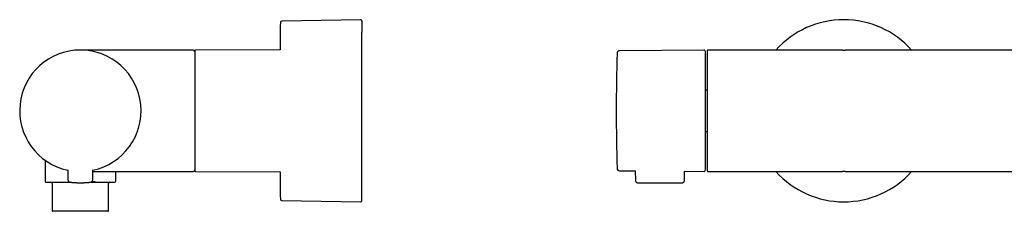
# Model space of a CAD drawing. Header units: millimetres. Extents: x 8 to 969, y 12 to 2155.
# Tile 21 of 33: x 144 to 469, y 1126 to 1189. Entities that reach past the tile are written whole.
import ezdxf

# ---------------------------------------------------------------- set-up
doc = ezdxf.new("R2010")
doc.units = ezdxf.units.MM

msp = doc.modelspace()

# ---------------------------------------------------------------- linework, layer by layer
at = {"color": 7, "linetype": 'Continuous', "lineweight": 30}
for p, q in [((256.65, 1189.21), (230.79, 1188.78)), ((197.36, 1179.22), (164.36, 1179.22)), ((201.56, 1179.22), (197.36, 1179.22)), ((230.17, 1179.34), (202.36, 1179.22)), ((369.9, 1179.21), (342.07, 1178.97)), ((371, 1178.92), (371, 1139.52)), ((415.51, 1179.22), (371.3, 1179.22)), ((415.58, 1179.22), (415.51, 1179.22)), ((415.59, 1179.22), (416, 1179.22)), ((416, 1179.22), (416.41, 1179.22)), ((416.5, 1179.22), (416.42, 1179.22)), ((565.51, 1179.22), (416.5, 1179.22)), ((371, 1166), (370.4, 1166)), ((370.4, 1152.43), (371, 1152.43)), ((152.71, 1142.96), (152.71, 1136.02)), ((160.23, 1139.82), (160.26, 1136.5)), ((168.46, 1136.5), (168.49, 1139.82)), ((168.48, 1139.22), (197.36, 1139.22)), ((176.01, 1136.02), (176.01, 1139.22)), ((197.36, 1139.22), (201.56, 1139.22)), ((202.36, 1139.22), (230.17, 1139.09)), ((342.07, 1139.46), (347.28, 1139.42)), ((347.28, 1139.42), (347.3, 1136.31)), ((363.5, 1136.31), (363.52, 1139.28)), ((363.52, 1139.28), (369.9, 1139.22)), ((371.3, 1139.22), (371.4, 1139.22)), ((371.4, 1139.22), (415.5, 1139.22)), ((415.5, 1139.22), (415.58, 1139.22)), ((416, 1139.22), (415.59, 1139.22)), ((416.41, 1139.22), (416, 1139.22)), ((416.42, 1139.22), (416.49, 1139.22)), ((416.49, 1139.22), (478.7, 1139.22)), ((168.98, 1135.72), (169.17, 1135.96)), ((155.11, 1135.22), (155.11, 1126.32)), ((168.98, 1135.72), (169.05, 1135.72)), ((173.61, 1126.32), (173.61, 1135.22)), ((348.1, 1135.52), (362.7, 1135.52)), ((230.79, 1129.66), (256.65, 1129.23)), ((173.41, 1126.12), (155.31, 1126.12))]:
    msp.add_line(p, q, dxfattribs=at)
at = {"color": 7, "linetype": 'Continuous', "lineweight": 30, "flags": 128}
for points in [[(230.17, 1179.88), (230.17, 1179.48), (230.17, 1179.34)], [(230.17, 1139.09), (230.17, 1138.94), (230.17, 1138.54)]]:
    msp.add_lwpolyline(points, dxfattribs=at)
at = {"color": 7, "linetype": 'Continuous', "lineweight": 30}
for centre, radius, start, end in [((230.79, 1188.28), 0.5, 90.956, 178.6741), ((256.66, 1188.71), 0.5, 0, 90.9548), ((416, 1159.22), 29.99, 41.8253, 138.1747), ((164.36, 1159.22), 20, 281.9053, 258.0947), ((201.56, 1178.72), 0.5, 0, 90), ((202.36, 1178.92), 0.3, 90.25, 180), ((990.99, 1159.22), 649.99, 178.32705, 181.67295), ((342.08, 1178.17), 0.8, 90.5, 178.327), ((369.9, 1178.71), 0.5, 0, 90.5), ((371.3, 1178.92), 0.3, 90, 180), ((201.56, 1139.72), 0.5, 270, 0), ((202.36, 1139.52), 0.3, 180, 269.75), ((342.08, 1140.26), 0.8, 181.673, 269.5), ((369.9, 1139.72), 0.5, 269.5, 0), ((416, 1159.22), 29.99, 221.8253, 270), ((416, 1159.22), 29.99, 270, 318.1747), ((153.01, 1136.02), 0.3, 180, 270), ((161.06, 1136.51), 0.8, 180.5, 263.2497), ((167.66, 1136.51), 0.8, 276.7503, 359.5), ((175.71, 1136.02), 0.3, 270, 0), ((154.61, 1135.22), 0.5, 0, 90), ((174.11, 1135.22), 0.5, 90, 180), ((230.79, 1130.16), 0.5, 181.3318, 269.044), ((256.66, 1129.73), 0.5, 269.0452, 0), ((155.31, 1126.32), 0.2, 180, 270), ((173.41, 1126.32), 0.2, 270, 0)]:
    msp.add_arc(centre, radius, start, end, dxfattribs=at)
for points in [[(230.29, 1188.29), (230.26, 1186.89), (230.21, 1184.09), (230.18, 1181.29), (230.17, 1179.89)], [(230.17, 1138.54), (230.18, 1137.14), (230.21, 1134.34), (230.26, 1131.54), (230.29, 1130.14)]]:
    msp.add_open_spline(points, degree=3, dxfattribs=at)
for points, knots in [([(230.29, 1188.21), (230.29, 1188.18), (230.29, 1188.12), (230.29, 1188.03), (230.29, 1187.94), (230.29, 1187.92)], [0, 0, 0, 0, 0.386754, 0.814409, 1, 1, 1, 1]), ([(257.16, 1188.71), (257.16, 1188.71), (257.16, 1188.71), (257.16, 1188.7), (257.16, 1188.67), (257.16, 1188.64), (257.16, 1188.6), (257.16, 1188.55), (257.16, 1188.47), (257.16, 1188.37), (257.16, 1188.22), (257.16, 1188.04), (257.16, 1187.85), (257.16, 1187.65), (257.16, 1187.46), (257.16, 1187.25), (257.16, 1187), (257.16, 1186.7), (257.16, 1186.35), (257.16, 1185.96), (257.16, 1185.55), (257.16, 1185.25), (257.16, 1185.1)], [0, 0, 0, 0, 0.01172, 0.068204, 0.103717, 0.139251, 0.174816, 0.210424, 0.246086, 0.307018, 0.36783, 0.428578, 0.489319, 0.537077, 0.584892, 0.632793, 0.678033, 0.742443, 0.806778, 0.871105, 0.93549, 1, 1, 1, 1]), ([(257.16, 1129.73), (257.16, 1129.73), (257.16, 1129.73), (257.16, 1129.76), (257.16, 1129.82), (257.16, 1129.91), (257.16, 1130.04), (257.16, 1130.21), (257.16, 1130.41), (257.16, 1130.64), (257.16, 1130.91), (257.16, 1131.22), (257.16, 1131.55), (257.16, 1131.92), (257.16, 1132.32), (257.16, 1132.75), (257.16, 1133.19), (257.16, 1133.63), (257.16, 1134.06), (257.16, 1134.52), (257.16, 1134.99), (257.16, 1135.49), (257.16, 1136), (257.16, 1136.49), (257.16, 1136.93), (257.16, 1137.33), (257.16, 1137.73), (257.16, 1138.15), (257.16, 1138.57), (257.16, 1139.02), (257.16, 1139.52), (257.16, 1140.05), (257.16, 1140.58), (257.16, 1141.18), (257.16, 1141.87), (257.16, 1142.64), (257.16, 1143.44), (257.16, 1144.25), (257.16, 1145.05), (257.16, 1145.82), (257.16, 1146.58), (257.16, 1147.35), (257.16, 1148.08), (257.16, 1148.75), (257.16, 1149.38), (257.16, 1150.02), (257.16, 1150.77), (257.16, 1151.65), (257.16, 1152.62), (257.16, 1153.61), (257.16, 1154.6), (257.16, 1155.55), (257.16, 1156.44), (257.16, 1157.29), (257.16, 1158.14), (257.16, 1158.99), (257.16, 1159.84), (257.16, 1160.69), (257.16, 1161.6), (257.16, 1162.56), (257.16, 1163.56), (257.16, 1164.56), (257.16, 1165.56), (257.16, 1166.54), (257.16, 1167.52), (257.16, 1168.49), (257.16, 1169.45), (257.16, 1170.39), (257.16, 1171.32), (257.16, 1172.24), (257.16, 1173.1), (257.16, 1173.89), (257.16, 1174.62), (257.16, 1175.34), (257.16, 1176.05), (257.16, 1176.74), (257.16, 1177.42), (257.16, 1178.01), (257.16, 1178.53), (257.16, 1178.98), (257.16, 1179.42), (257.16, 1179.85), (257.16, 1180.28), (257.16, 1180.71), (257.16, 1181.17), (257.16, 1181.63), (257.16, 1182.08), (257.16, 1182.56), (257.16, 1183.07), (257.16, 1183.62), (257.16, 1184.14), (257.16, 1184.63), (257.16, 1184.94), (257.16, 1185.1)], [0, 0, 0, 0, 0.008041, 0.018967, 0.029917, 0.042965, 0.055981, 0.068981, 0.081981, 0.094995, 0.10804, 0.121088, 0.134104, 0.147104, 0.160104, 0.173118, 0.186163, 0.197115, 0.208044, 0.218959, 0.229868, 0.240782, 0.251709, 0.262658, 0.270352, 0.278034, 0.285708, 0.293375, 0.301039, 0.308704, 0.317743, 0.326791, 0.335855, 0.34442, 0.356614, 0.368792, 0.380967, 0.393152, 0.40536, 0.416241, 0.427102, 0.437951, 0.448798, 0.457325, 0.46586, 0.474408, 0.483462, 0.496389, 0.509296, 0.522201, 0.535118, 0.548061, 0.559014, 0.569943, 0.580857, 0.591767, 0.602681, 0.613607, 0.624556, 0.637605, 0.650621, 0.663621, 0.676621, 0.689635, 0.702679, 0.715728, 0.728744, 0.741744, 0.754744, 0.767758, 0.780802, 0.791755, 0.802684, 0.813599, 0.824508, 0.835422, 0.846348, 0.857298, 0.864992, 0.872674, 0.880348, 0.888015, 0.895679, 0.903344, 0.912383, 0.921431, 0.930495, 0.939059, 0.951252, 0.96343, 0.975606, 0.987791, 1, 1, 1, 1]), ([(197.36, 1179.19), (197.09, 1179.19), (196.55, 1179.2), (195.72, 1179.2), (194.85, 1179.2), (193.96, 1179.2), (193.04, 1179.21), (192.1, 1179.21), (191, 1179.21), (189.74, 1179.21), (188.33, 1179.21), (186.88, 1179.22), (185.41, 1179.22), (184.42, 1179.22), (183.92, 1179.22)], [0, 0, 0, 0, 0.0596254, 0.121667, 0.1859772, 0.252407, 0.3208067, 0.3910255, 0.4629123, 0.5660664, 0.6717731, 0.7796122, 0.889162, 1, 1, 1, 1]), ([(197.36, 1179.19), (197.36, 1179.19), (197.36, 1179.21), (197.36, 1179.22), (197.36, 1179.22)], [0, 0, 0, 0, 0.120056, 1, 1, 1, 1]), ([(202.06, 1178.92), (202.06, 1178.92), (202.06, 1178.92), (202.06, 1178.9), (202.06, 1178.84), (202.06, 1178.76), (202.06, 1178.64), (202.06, 1178.49), (202.06, 1178.3), (202.06, 1178.09), (202.06, 1177.84), (202.06, 1177.55), (202.06, 1177.24), (202.06, 1176.89), (202.06, 1176.51), (202.06, 1176.1), (202.06, 1175.67), (202.06, 1175.2), (202.06, 1174.71), (202.06, 1174.19), (202.06, 1173.68), (202.06, 1173.18), (202.06, 1172.68), (202.06, 1172.18), (202.06, 1171.66), (202.06, 1171.13), (202.06, 1170.58), (202.06, 1170.03), (202.06, 1169.48), (202.06, 1168.92), (202.06, 1168.35), (202.06, 1167.77), (202.06, 1167.2), (202.06, 1166.62), (202.06, 1166.04), (202.06, 1165.46), (202.06, 1164.89), (202.06, 1164.31), (202.06, 1163.74), (202.06, 1163.17), (202.06, 1162.6), (202.06, 1162.05), (202.06, 1161.5), (202.06, 1160.97), (202.06, 1160.43), (202.06, 1159.91), (202.06, 1159.4), (202.06, 1158.89), (202.06, 1158.39), (202.06, 1157.79), (202.06, 1157.08), (202.06, 1156.46), (202.06, 1156.05), (202.06, 1155.84), (202.06, 1155.63), (202.06, 1155.41), (202.06, 1155.2), (202.06, 1154.93), (202.06, 1154.58), (202.06, 1154.18), (202.06, 1153.78), (202.06, 1153.38), (202.06, 1152.99), (202.06, 1152.6), (202.06, 1152.22), (202.06, 1151.73), (202.06, 1151.15), (202.06, 1150.45), (202.06, 1150), (202.06, 1149.77)], [0, 0, 0, 0, 0.00485, 0.024046, 0.043233, 0.062441, 0.082076, 0.101701, 0.121347, 0.141286, 0.161214, 0.181165, 0.201259, 0.221342, 0.241448, 0.261543, 0.281626, 0.301732, 0.321671, 0.341599, 0.361549, 0.378381, 0.395202, 0.412032, 0.428688, 0.445136, 0.461583, 0.478049, 0.494029, 0.509999, 0.525978, 0.541689, 0.557104, 0.57252, 0.587952, 0.602753, 0.617548, 0.63235, 0.646829, 0.660962, 0.675097, 0.689245, 0.702424, 0.7156, 0.728782, 0.741677, 0.754169, 0.766662, 0.779165, 0.790805, 0.811002, 0.831183, 0.836471, 0.84176, 0.847053, 0.852348, 0.857648, 0.862952, 0.873146, 0.88333, 0.893507, 0.903684, 0.913863, 0.92405, 0.93425, 0.94343, 0.962283, 0.98113, 1, 1, 1, 1]), ([(370.4, 1159.22), (370.4, 1159.41), (370.4, 1159.79), (370.4, 1160.36), (370.4, 1160.93), (370.4, 1161.49), (370.4, 1162.06), (370.4, 1162.63), (370.4, 1163.2), (370.4, 1163.75), (370.4, 1164.29), (370.4, 1164.82), (370.4, 1165.35), (370.4, 1165.87), (370.4, 1166.43), (370.4, 1167), (370.4, 1167.6), (370.4, 1168.19), (370.4, 1168.76), (370.4, 1169.33), (370.4, 1169.93), (370.4, 1170.55), (370.4, 1171.2), (370.4, 1171.82), (370.4, 1172.42), (370.4, 1172.97), (370.4, 1173.47), (370.4, 1173.92), (370.4, 1174.35), (370.4, 1174.77), (370.4, 1175.16), (370.4, 1175.52), (370.4, 1175.84), (370.4, 1176.13), (370.4, 1176.4), (370.4, 1176.66), (370.4, 1176.9), (370.4, 1177.13), (370.4, 1177.35), (370.4, 1177.56), (370.4, 1177.76), (370.4, 1177.94), (370.4, 1178.1), (370.4, 1178.24), (370.4, 1178.36), (370.4, 1178.47), (370.4, 1178.58), (370.4, 1178.65), (370.4, 1178.7), (370.4, 1178.71), (370.4, 1178.71)], [0, 0, 0, 0, 0.0186661, 0.037299, 0.0559148, 0.0745295, 0.093159, 0.1118195, 0.1313377, 0.1494509, 0.1675422, 0.1856263, 0.2037178, 0.2218316, 0.2399822, 0.2614582, 0.2828873, 0.3042938, 0.3257023, 0.3471372, 0.3686227, 0.3949374, 0.4211876, 0.447418, 0.4736738, 0.4999997, 0.5219348, 0.5438199, 0.5656809, 0.5875439, 0.6094348, 0.6313796, 0.6497913, 0.6681659, 0.6865189, 0.7048656, 0.7232214, 0.7416017, 0.7600217, 0.779811, 0.7995616, 0.8192923, 0.8390225, 0.8587711, 0.8785572, 0.8975133, 0.9231338, 0.9487272, 0.9743354, 1, 1, 1, 1]), ([(370.4, 1139.72), (370.4, 1139.72), (370.4, 1139.73), (370.4, 1139.75), (370.4, 1139.79), (370.4, 1139.85), (370.4, 1139.93), (370.4, 1140.02), (370.4, 1140.13), (370.4, 1140.25), (370.4, 1140.39), (370.4, 1140.54), (370.4, 1140.71), (370.4, 1140.89), (370.4, 1141.1), (370.4, 1141.34), (370.4, 1141.61), (370.4, 1141.9), (370.4, 1142.21), (370.4, 1142.55), (370.4, 1142.92), (370.4, 1143.35), (370.4, 1143.83), (370.4, 1144.34), (370.4, 1144.87), (370.4, 1145.4), (370.4, 1145.91), (370.4, 1146.41), (370.4, 1146.92), (370.4, 1147.45), (370.4, 1147.99), (370.4, 1148.52), (370.4, 1149.02), (370.4, 1149.51), (370.4, 1150), (370.4, 1150.5), (370.4, 1151), (370.4, 1151.52), (370.4, 1152.05), (370.4, 1152.61), (370.4, 1153.18), (370.4, 1153.76), (370.4, 1154.34), (370.4, 1154.93), (370.4, 1155.51), (370.4, 1156.16), (370.4, 1156.87), (370.4, 1157.65), (370.4, 1158.43), (370.4, 1158.95), (370.4, 1159.22)], [0, 0, 0, 0, 0.018664, 0.037295, 0.05591, 0.074525, 0.093156, 0.111819, 0.131338, 0.149451, 0.167542, 0.185626, 0.203718, 0.221832, 0.239982, 0.261458, 0.282887, 0.304294, 0.325702, 0.347137, 0.368623, 0.394937, 0.421188, 0.447418, 0.473674, 0.5, 0.521935, 0.54382, 0.565681, 0.587544, 0.609435, 0.63138, 0.649791, 0.668166, 0.686519, 0.704866, 0.723221, 0.741602, 0.760022, 0.779811, 0.799562, 0.819292, 0.839022, 0.858771, 0.878557, 0.897515, 0.923138, 0.948731, 0.974338, 1, 1, 1, 1]), ([(202.06, 1149.77), (202.06, 1149.66), (202.06, 1149.45), (202.06, 1149.13), (202.06, 1148.82), (202.06, 1148.51), (202.06, 1148.2), (202.06, 1147.9), (202.06, 1147.59), (202.06, 1147.19), (202.06, 1146.7), (202.06, 1146.28), (202.06, 1146), (202.06, 1145.86), (202.06, 1145.72), (202.06, 1145.58), (202.06, 1145.44), (202.06, 1145.23), (202.06, 1144.93), (202.06, 1144.57), (202.06, 1144.22), (202.06, 1143.88), (202.06, 1143.54), (202.06, 1143.22), (202.06, 1142.92), (202.06, 1142.65), (202.06, 1142.4), (202.06, 1142.17), (202.06, 1141.93), (202.06, 1141.71), (202.06, 1141.49), (202.06, 1141.27), (202.06, 1141.05), (202.06, 1140.84), (202.06, 1140.64), (202.06, 1140.45), (202.06, 1140.27), (202.06, 1140.12), (202.06, 1139.97), (202.06, 1139.85), (202.06, 1139.74), (202.06, 1139.66), (202.06, 1139.59), (202.06, 1139.54), (202.06, 1139.52), (202.06, 1139.52), (202.06, 1139.52)], [0, 0, 0, 0, 0.01742, 0.034825, 0.052221, 0.069616, 0.087014, 0.104422, 0.121845, 0.141235, 0.175889, 0.210525, 0.2196, 0.228677, 0.237758, 0.246844, 0.255935, 0.265033, 0.290433, 0.315796, 0.34114, 0.366485, 0.391849, 0.417252, 0.444322, 0.466014, 0.487711, 0.509426, 0.532288, 0.555168, 0.578054, 0.600959, 0.628299, 0.65563, 0.682974, 0.710973, 0.739586, 0.768201, 0.796844, 0.826666, 0.856474, 0.886297, 0.91668, 0.947569, 0.978457, 1, 1, 1, 1]), ([(185.51, 1139.22), (185.95, 1139.22), (186.82, 1139.22), (188.11, 1139.22), (189.39, 1139.22), (190.64, 1139.22), (191.79, 1139.22), (192.84, 1139.22), (193.81, 1139.23), (194.74, 1139.23), (195.64, 1139.23), (196.51, 1139.24), (197.08, 1139.24), (197.36, 1139.24)], [0, 0, 0, 0, 0.110954, 0.220377, 0.327928, 0.433268, 0.536056, 0.619521, 0.700786, 0.779657, 0.855943, 0.929454, 1, 1, 1, 1]), ([(371, 1139.52), (371, 1139.5), (371, 1139.46), (371.03, 1139.39), (371.05, 1139.35), (371.07, 1139.32), (371.09, 1139.31), (371.11, 1139.28), (371.14, 1139.26), (371.19, 1139.24), (371.23, 1139.22), (371.27, 1139.22), (371.29, 1139.22), (371.3, 1139.22), (371.3, 1139.22)], [0, 0, 0, 0, 0.107314, 0.223938, 0.353509, 0.400161, 0.448638, 0.498878, 0.594233, 0.709464, 0.86227, 0.93756, 0.968483, 1, 1, 1, 1]), ([(168.2, 1135.93), (168.21, 1135.93), (168.38, 1135.93), (168.71, 1135.94), (169.01, 1135.95), (169.17, 1135.96)], [0, 0, 0, 0, 0.052958, 0.511462, 1, 1, 1, 1]), ([(169.17, 1135.96), (169.17, 1135.92), (169.16, 1135.86), (169.13, 1135.78), (169.09, 1135.73), (169.06, 1135.72), (169.05, 1135.72)], [0, 0, 0, 0, 0.249193, 0.499893, 0.7492, 1, 1, 1, 1]), ([(347.3, 1136.32), (347.31, 1136.28), (347.31, 1136.23), (347.32, 1136.15), (347.34, 1136.08), (347.36, 1136.01), (347.4, 1135.94), (347.45, 1135.86), (347.5, 1135.78), (347.57, 1135.71), (347.66, 1135.65), (347.76, 1135.59), (347.86, 1135.55), (347.98, 1135.52), (348.06, 1135.52), (348.1, 1135.52)], [0, 0, 0, 0, 0.076216, 0.141017, 0.192753, 0.23259, 0.311565, 0.393567, 0.455744, 0.535292, 0.631747, 0.714291, 0.804303, 0.900193, 1, 1, 1, 1]), ([(362.7, 1135.52), (362.73, 1135.52), (362.81, 1135.52), (362.91, 1135.54), (363.01, 1135.58), (363.09, 1135.62), (363.17, 1135.67), (363.24, 1135.72), (363.29, 1135.78), (363.34, 1135.84), (363.38, 1135.91), (363.42, 1135.97), (363.45, 1136.05), (363.47, 1136.13), (363.49, 1136.22), (363.49, 1136.28), (363.5, 1136.32)], [0, 0, 0, 0, 0.0907967, 0.1765293, 0.2555216, 0.3264497, 0.4068578, 0.4716828, 0.53379, 0.5956939, 0.6571058, 0.7202718, 0.7776335, 0.8441805, 0.9187916, 1, 1, 1, 1]), ([(153.01, 1135.72), (153.01, 1135.72), (153.01, 1135.72), (153.03, 1135.72), (153.08, 1135.72), (153.16, 1135.72), (153.28, 1135.72), (153.41, 1135.72), (153.56, 1135.72), (153.71, 1135.72), (153.88, 1135.72), (154.07, 1135.72), (154.29, 1135.72), (154.54, 1135.72), (154.83, 1135.72), (155.15, 1135.72), (155.49, 1135.72), (155.86, 1135.72), (156.25, 1135.72), (156.66, 1135.72), (157.09, 1135.72), (157.55, 1135.72), (158.03, 1135.72), (158.53, 1135.72), (159.05, 1135.72), (159.58, 1135.72), (160.12, 1135.72), (160.59, 1135.72), (160.87, 1135.72), (160.97, 1135.72)], [0, 0, 0, 0, 0.0091632, 0.050421, 0.0916524, 0.13278, 0.1739164, 0.2151742, 0.2474658, 0.2796822, 0.3118772, 0.3441051, 0.3764197, 0.4153448, 0.4541842, 0.4930328, 0.5319854, 0.5718601, 0.6116422, 0.6514336, 0.6913362, 0.7323678, 0.7732975, 0.8142363, 0.8552953, 0.8966271, 0.9378542, 0.9790902, 1, 1, 1, 1]), ([(160.97, 1135.72), (160.97, 1135.72), (160.98, 1135.72), (161.03, 1135.71), (161.11, 1135.7), (161.22, 1135.69), (161.36, 1135.67), (161.53, 1135.65), (161.73, 1135.64), (161.96, 1135.62), (162.21, 1135.6), (162.47, 1135.58), (162.76, 1135.56), (163.06, 1135.55), (163.38, 1135.53), (163.7, 1135.52), (164.03, 1135.52), (164.36, 1135.52), (164.69, 1135.52), (165.02, 1135.52), (165.35, 1135.53), (165.66, 1135.55), (165.96, 1135.56), (166.25, 1135.58), (166.51, 1135.6), (166.76, 1135.62), (166.99, 1135.64), (167.19, 1135.65), (167.36, 1135.67), (167.5, 1135.69), (167.61, 1135.7), (167.69, 1135.71), (167.74, 1135.72), (167.75, 1135.72), (167.75, 1135.72)], [0, 0, 0, 0, 0.030889, 0.061506, 0.092172, 0.123206, 0.154367, 0.185316, 0.216365, 0.247825, 0.279341, 0.31063, 0.341994, 0.373729, 0.405439, 0.436879, 0.468341, 0.500117, 0.531908, 0.563382, 0.594831, 0.626547, 0.65828, 0.689638, 0.72092, 0.752426, 0.783842, 0.814846, 0.845749, 0.87686, 0.907879, 0.938529, 0.969129, 1, 1, 1, 1]), ([(167.75, 1135.72), (167.77, 1135.72), (167.93, 1135.72), (168.21, 1135.72), (168.6, 1135.72), (168.85, 1135.72), (168.98, 1135.72)], [0, 0, 0, 0, 0.050939, 0.366087, 0.683044, 1, 1, 1, 1]), ([(169.05, 1135.72), (169.21, 1135.72), (169.52, 1135.72), (169.98, 1135.72), (170.43, 1135.72), (170.88, 1135.72), (171.31, 1135.72), (171.74, 1135.72), (172.17, 1135.72), (172.61, 1135.72), (173.05, 1135.72), (173.46, 1135.72), (173.84, 1135.72), (174.19, 1135.72), (174.49, 1135.72), (174.75, 1135.72), (174.97, 1135.72), (175.16, 1135.72), (175.32, 1135.72), (175.45, 1135.72), (175.56, 1135.72), (175.64, 1135.72), (175.69, 1135.72), (175.71, 1135.72), (175.71, 1135.72), (175.71, 1135.72)], [0, 0, 0, 0, 0.040229, 0.080401, 0.120601, 0.161758, 0.203728, 0.245688, 0.287733, 0.338236, 0.388672, 0.439211, 0.490498, 0.541714, 0.593037, 0.637008, 0.680907, 0.724848, 0.768533, 0.811785, 0.855022, 0.898353, 0.940365, 0.982318, 1, 1, 1, 1])]:
    msp.add_open_spline(points, degree=3, knots=knots, dxfattribs=at)

doc.saveas('drawing.dxf')
